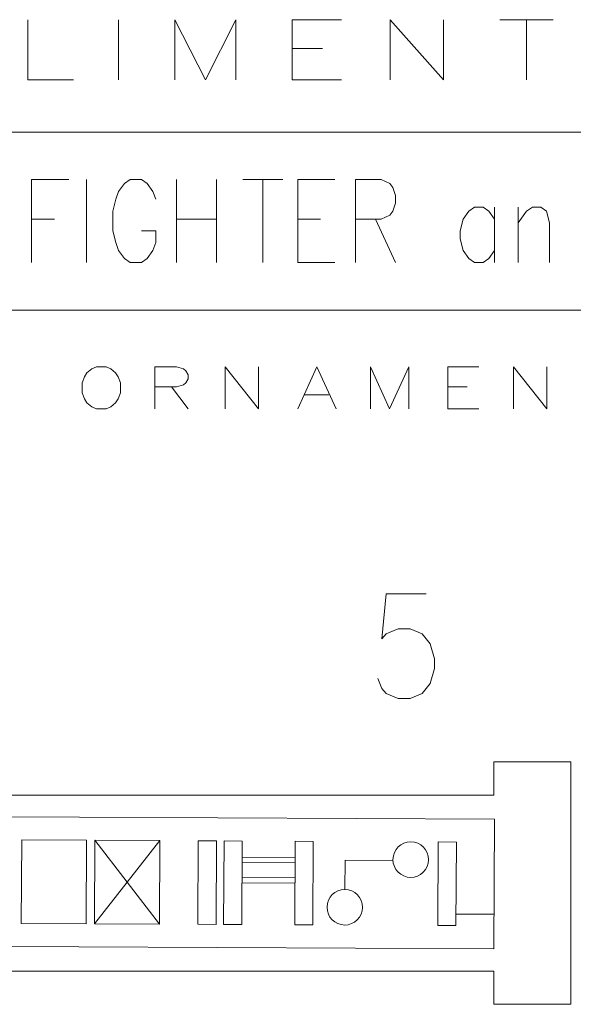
# Model space of a CAD drawing. Header units: inches. Extents: x -7 to 6.8, y -5.2 to 5.1.
# Tile 2 of 37: x -3 to -0.8, y -5.2 to -1.4. Entities that reach past the tile are written whole.
import ezdxf

# ---------------------------------------------------------------- set-up
doc = ezdxf.new("R2010")
doc.units = ezdxf.units.IN
doc.header["$MEASUREMENT"] = 0
doc.layers.add('Layer 1', color=7, linetype='Continuous')

msp = doc.modelspace()

# ---------------------------------------------------------------- linework, layer by layer
at = {"layer": 'Layer 1', "color": 1, "lineweight": 9}
for points, knots in [([(-2.9468, -1.3831), (-2.9468, -1.3831), (-2.9468, -1.6184), (-2.9468, -1.6184), (-2.9468, -1.6184), (-2.9468, -1.6184), (-2.7684, -1.6184), (-2.7684, -1.6184)], [0, 0, 0, 0, 0.333333, 0.333333, 0.333333, 0.333333, 1, 1, 1, 1]), ([(-2.3726, -1.6184), (-2.3726, -1.6184), (-2.3726, -1.3831), (-2.3726, -1.3831), (-2.3726, -1.3831), (-2.3726, -1.3831), (-2.2536, -1.6184), (-2.2536, -1.6184), (-2.2536, -1.6184), (-2.2536, -1.6184), (-2.1349, -1.3831), (-2.1349, -1.3831), (-2.1349, -1.3831), (-2.1349, -1.3831), (-2.1349, -1.6184), (-2.1349, -1.6184)], [0, 0, 0, 0, 0.2, 0.2, 0.2, 0.2, 0.4, 0.4, 0.4, 0.4, 0.6, 0.6, 0.6, 0.6, 1, 1, 1, 1]), ([(-1.9146, -1.6184), (-1.9146, -1.6184), (-1.9146, -1.3831), (-1.9146, -1.3831), (-1.9146, -1.3831), (-1.9146, -1.3831), (-1.7214, -1.3831), (-1.7214, -1.3831)], [0, 0, 0, 0, 0.333333, 0.333333, 0.333333, 0.333333, 1, 1, 1, 1]), ([(-1.5309, -1.6184), (-1.5309, -1.6184), (-1.5309, -1.3831), (-1.5309, -1.3831), (-1.5309, -1.3831), (-1.5309, -1.3831), (-1.3227, -1.6184), (-1.3227, -1.6184), (-1.3227, -1.6184), (-1.3227, -1.6184), (-1.3227, -1.3831), (-1.3227, -1.3831)], [0, 0, 0, 0, 0.25, 0.25, 0.25, 0.25, 0.5, 0.5, 0.5, 0.5, 1, 1, 1, 1]), ([(-2.6789, -2.7401), (-2.6789, -2.7401), (-2.6975, -2.7479), (-2.6975, -2.7479), (-2.6975, -2.7479), (-2.6975, -2.7479), (-2.7162, -2.7635), (-2.7162, -2.7635), (-2.7162, -2.7635), (-2.7162, -2.7635), (-2.7256, -2.7791), (-2.7256, -2.7791), (-2.7256, -2.7791), (-2.7256, -2.7791), (-2.7349, -2.8024), (-2.7349, -2.8024), (-2.7349, -2.8024), (-2.7349, -2.8024), (-2.7349, -2.8414), (-2.7349, -2.8414), (-2.7349, -2.8414), (-2.7349, -2.8414), (-2.7256, -2.8647), (-2.7256, -2.8647), (-2.7256, -2.8647), (-2.7256, -2.8647), (-2.7162, -2.8803), (-2.7162, -2.8803), (-2.7162, -2.8803), (-2.7162, -2.8803), (-2.6975, -2.8959), (-2.6975, -2.8959), (-2.6975, -2.8959), (-2.6975, -2.8959), (-2.6789, -2.9037), (-2.6789, -2.9037), (-2.6789, -2.9037), (-2.6789, -2.9037), (-2.6415, -2.9037), (-2.6415, -2.9037), (-2.6415, -2.9037), (-2.6415, -2.9037), (-2.6228, -2.8959), (-2.6228, -2.8959), (-2.6228, -2.8959), (-2.6228, -2.8959), (-2.6041, -2.8803), (-2.6041, -2.8803), (-2.6041, -2.8803), (-2.6041, -2.8803), (-2.5948, -2.8647), (-2.5948, -2.8647), (-2.5948, -2.8647), (-2.5948, -2.8647), (-2.5854, -2.8414), (-2.5854, -2.8414), (-2.5854, -2.8414), (-2.5854, -2.8414), (-2.5854, -2.8024), (-2.5854, -2.8024), (-2.5854, -2.8024), (-2.5854, -2.8024), (-2.5948, -2.7791), (-2.5948, -2.7791), (-2.5948, -2.7791), (-2.5948, -2.7791), (-2.6041, -2.7635), (-2.6041, -2.7635), (-2.6041, -2.7635), (-2.6041, -2.7635), (-2.6228, -2.7479), (-2.6228, -2.7479), (-2.6228, -2.7479), (-2.6228, -2.7479), (-2.6415, -2.7401), (-2.6415, -2.7401), (-2.6415, -2.7401), (-2.6415, -2.7401), (-2.6789, -2.7401), (-2.6789, -2.7401)], [0, 0, 0, 0, 0.047619, 0.047619, 0.047619, 0.047619, 0.095238, 0.095238, 0.095238, 0.095238, 0.142857, 0.142857, 0.142857, 0.142857, 0.190476, 0.190476, 0.190476, 0.190476, 0.238095, 0.238095, 0.238095, 0.238095, 0.285714, 0.285714, 0.285714, 0.285714, 0.333333, 0.333333, 0.333333, 0.333333, 0.380952, 0.380952, 0.380952, 0.380952, 0.428571, 0.428571, 0.428571, 0.428571, 0.47619, 0.47619, 0.47619, 0.47619, 0.52381, 0.52381, 0.52381, 0.52381, 0.571429, 0.571429, 0.571429, 0.571429, 0.619048, 0.619048, 0.619048, 0.619048, 0.666667, 0.666667, 0.666667, 0.666667, 0.714286, 0.714286, 0.714286, 0.714286, 0.761905, 0.761905, 0.761905, 0.761905, 0.809524, 0.809524, 0.809524, 0.809524, 0.857143, 0.857143, 0.857143, 0.857143, 0.904762, 0.904762, 0.904762, 0.904762, 1, 1, 1, 1]), ([(-2.4509, -2.9037), (-2.4509, -2.9037), (-2.4509, -2.7401), (-2.4509, -2.7401), (-2.4509, -2.7401), (-2.4509, -2.7401), (-2.3669, -2.7401), (-2.3669, -2.7401), (-2.3669, -2.7401), (-2.3669, -2.7401), (-2.3388, -2.7479), (-2.3388, -2.7479), (-2.3388, -2.7479), (-2.3388, -2.7479), (-2.3295, -2.7557), (-2.3295, -2.7557), (-2.3295, -2.7557), (-2.3295, -2.7557), (-2.3202, -2.7713), (-2.3202, -2.7713), (-2.3202, -2.7713), (-2.3202, -2.7713), (-2.3202, -2.7868), (-2.3202, -2.7868), (-2.3202, -2.7868), (-2.3202, -2.7868), (-2.3295, -2.8024), (-2.3295, -2.8024), (-2.3295, -2.8024), (-2.3295, -2.8024), (-2.3388, -2.8102), (-2.3388, -2.8102), (-2.3388, -2.8102), (-2.3388, -2.8102), (-2.3669, -2.818), (-2.3669, -2.818), (-2.3669, -2.818), (-2.3669, -2.818), (-2.4509, -2.818), (-2.4509, -2.818)], [0, 0, 0, 0, 0.090909, 0.090909, 0.090909, 0.090909, 0.181818, 0.181818, 0.181818, 0.181818, 0.272727, 0.272727, 0.272727, 0.272727, 0.363636, 0.363636, 0.363636, 0.363636, 0.454545, 0.454545, 0.454545, 0.454545, 0.545455, 0.545455, 0.545455, 0.545455, 0.636364, 0.636364, 0.636364, 0.636364, 0.727273, 0.727273, 0.727273, 0.727273, 0.818182, 0.818182, 0.818182, 0.818182, 1, 1, 1, 1]), ([(-2.1763, -2.9037), (-2.1763, -2.9037), (-2.1763, -2.7401), (-2.1763, -2.7401), (-2.1763, -2.7401), (-2.1763, -2.7401), (-2.0455, -2.9037), (-2.0455, -2.9037), (-2.0455, -2.9037), (-2.0455, -2.9037), (-2.0455, -2.7401), (-2.0455, -2.7401)], [0, 0, 0, 0, 0.25, 0.25, 0.25, 0.25, 0.5, 0.5, 0.5, 0.5, 1, 1, 1, 1]), ([(-1.8923, -2.9037), (-1.8923, -2.9037), (-1.8176, -2.7401), (-1.8176, -2.7401), (-1.8176, -2.7401), (-1.8176, -2.7401), (-1.7429, -2.9037), (-1.7429, -2.9037)], [0, 0, 0, 0, 0.333333, 0.333333, 0.333333, 0.333333, 1, 1, 1, 1]), ([(-1.6084, -2.9037), (-1.6084, -2.9037), (-1.6084, -2.7401), (-1.6084, -2.7401), (-1.6084, -2.7401), (-1.6084, -2.7401), (-1.5336, -2.9037), (-1.5336, -2.9037), (-1.5336, -2.9037), (-1.5336, -2.9037), (-1.4589, -2.7401), (-1.4589, -2.7401), (-1.4589, -2.7401), (-1.4589, -2.7401), (-1.4589, -2.9037), (-1.4589, -2.9037)], [0, 0, 0, 0, 0.2, 0.2, 0.2, 0.2, 0.4, 0.4, 0.4, 0.4, 0.6, 0.6, 0.6, 0.6, 1, 1, 1, 1]), ([(-1.3057, -2.9037), (-1.3057, -2.9037), (-1.3057, -2.7401), (-1.3057, -2.7401), (-1.3057, -2.7401), (-1.3057, -2.7401), (-1.1843, -2.7401), (-1.1843, -2.7401)], [0, 0, 0, 0, 0.333333, 0.333333, 0.333333, 0.333333, 1, 1, 1, 1]), ([(-1.0498, -2.9037), (-1.0498, -2.9037), (-1.0498, -2.7401), (-1.0498, -2.7401), (-1.0498, -2.7401), (-1.0498, -2.7401), (-0.919, -2.9037), (-0.919, -2.9037), (-0.919, -2.9037), (-0.919, -2.9037), (-0.919, -2.7401), (-0.919, -2.7401)], [0, 0, 0, 0, 0.25, 0.25, 0.25, 0.25, 0.5, 0.5, 0.5, 0.5, 1, 1, 1, 1]), ([(-1.3903, -3.6277), (-1.3903, -3.6277), (-1.5474, -3.6277), (-1.5474, -3.6277), (-1.5474, -3.6277), (-1.5474, -3.6277), (-1.5634, -3.8028), (-1.5634, -3.8028), (-1.5634, -3.8028), (-1.5634, -3.8028), (-1.5474, -3.7835), (-1.5474, -3.7835), (-1.5474, -3.7835), (-1.5474, -3.7835), (-1.5002, -3.7643), (-1.5002, -3.7643), (-1.5002, -3.7643), (-1.5002, -3.7643), (-1.453, -3.7643), (-1.453, -3.7643), (-1.453, -3.7643), (-1.453, -3.7643), (-1.4059, -3.7835), (-1.4059, -3.7835), (-1.4059, -3.7835), (-1.4059, -3.7835), (-1.3747, -3.8226), (-1.3747, -3.8226), (-1.3747, -3.8226), (-1.3747, -3.8226), (-1.3587, -3.881), (-1.3587, -3.881), (-1.3587, -3.881), (-1.3587, -3.881), (-1.3587, -3.9195), (-1.3587, -3.9195), (-1.3587, -3.9195), (-1.3587, -3.9195), (-1.3747, -3.9778), (-1.3747, -3.9778), (-1.3747, -3.9778), (-1.3747, -3.9778), (-1.4059, -4.0169), (-1.4059, -4.0169), (-1.4059, -4.0169), (-1.4059, -4.0169), (-1.453, -4.0361), (-1.453, -4.0361), (-1.453, -4.0361), (-1.453, -4.0361), (-1.5002, -4.0361), (-1.5002, -4.0361), (-1.5002, -4.0361), (-1.5002, -4.0361), (-1.5474, -4.0169), (-1.5474, -4.0169), (-1.5474, -4.0169), (-1.5474, -4.0169), (-1.5634, -3.9976), (-1.5634, -3.9976), (-1.5634, -3.9976), (-1.5634, -3.9976), (-1.579, -3.9586), (-1.579, -3.9586)], [0, 0, 0, 0, 0.058824, 0.058824, 0.058824, 0.058824, 0.117647, 0.117647, 0.117647, 0.117647, 0.176471, 0.176471, 0.176471, 0.176471, 0.235294, 0.235294, 0.235294, 0.235294, 0.294118, 0.294118, 0.294118, 0.294118, 0.352941, 0.352941, 0.352941, 0.352941, 0.411765, 0.411765, 0.411765, 0.411765, 0.470588, 0.470588, 0.470588, 0.470588, 0.529412, 0.529412, 0.529412, 0.529412, 0.588235, 0.588235, 0.588235, 0.588235, 0.647059, 0.647059, 0.647059, 0.647059, 0.705882, 0.705882, 0.705882, 0.705882, 0.764706, 0.764706, 0.764706, 0.764706, 0.823529, 0.823529, 0.823529, 0.823529, 0.882353, 0.882353, 0.882353, 0.882353, 1, 1, 1, 1]), ([(-5.4501, -4.4871), (-5.4501, -4.4871), (-1.1238, -4.5079), (-1.1238, -4.5079), (-1.1238, -4.5079), (-1.1238, -4.5079), (-1.1262, -5.0148), (-1.1262, -5.0148), (-1.1262, -5.0148), (-1.1262, -5.0148), (-5.4526, -4.994), (-5.4526, -4.994), (-5.4526, -4.994), (-5.4526, -4.994), (-5.4501, -4.4871), (-5.4501, -4.4871)], [0, 0, 0, 0, 0.2, 0.2, 0.2, 0.2, 0.4, 0.4, 0.4, 0.4, 0.6, 0.6, 0.6, 0.6, 1, 1, 1, 1]), ([(-2.4315, -4.5918), (-2.4315, -4.5918), (-2.685, -4.5906), (-2.685, -4.5906), (-2.685, -4.5906), (-2.685, -4.5906), (-2.6866, -4.917), (-2.6866, -4.917), (-2.6866, -4.917), (-2.6866, -4.917), (-2.4331, -4.9182), (-2.4331, -4.9182), (-2.4331, -4.9182), (-2.4331, -4.9182), (-2.4315, -4.5918), (-2.4315, -4.5918)], [0, 0, 0, 0, 0.2, 0.2, 0.2, 0.2, 0.4, 0.4, 0.4, 0.4, 0.6, 0.6, 0.6, 0.6, 1, 1, 1, 1]), ([(-1.4506, -4.5966), (-1.4123, -4.5967), (-1.3813, -4.628), (-1.3815, -4.6663), (-1.3815, -4.6663), (-1.3817, -4.7047), (-1.4129, -4.7356), (-1.4513, -4.7355), (-1.4513, -4.7355), (-1.4896, -4.7353), (-1.5206, -4.704), (-1.5204, -4.6657), (-1.5204, -4.6657), (-1.5202, -4.6273), (-1.489, -4.5964), (-1.4506, -4.5966)], [0, 0, 0, 0, 0.2, 0.2, 0.2, 0.2, 0.4, 0.4, 0.4, 0.4, 0.6, 0.6, 0.6, 0.6, 1, 1, 1, 1]), ([(-1.7085, -4.7828), (-1.6701, -4.783), (-1.6392, -4.8143), (-1.6394, -4.8526), (-1.6394, -4.8526), (-1.6395, -4.891), (-1.6708, -4.9219), (-1.7091, -4.9217), (-1.7091, -4.9217), (-1.7475, -4.9215), (-1.7784, -4.8903), (-1.7782, -4.8519), (-1.7782, -4.8519), (-1.7781, -4.8136), (-1.7468, -4.7826), (-1.7085, -4.7828)], [0, 0, 0, 0, 0.2, 0.2, 0.2, 0.2, 0.4, 0.4, 0.4, 0.4, 0.6, 0.6, 0.6, 0.6, 1, 1, 1, 1])]:
    msp.add_open_spline(points, degree=3, knots=knots, dxfattribs=at)
for points in [[(-2.5929, -1.6184), (-2.5929, -1.6184), (-2.5929, -1.3831), (-2.5929, -1.3831)], [(-1.1024, -1.3831), (-1.1024, -1.3831), (-0.8945, -1.3831), (-0.8945, -1.3831)], [(-0.9985, -1.3831), (-0.9985, -1.3831), (-0.9985, -1.6184), (-0.9985, -1.6184)], [(-1.9146, -1.4953), (-1.9146, -1.4953), (-1.7956, -1.4953), (-1.7956, -1.4953)], [(-1.9146, -1.6184), (-1.9146, -1.6184), (-1.7214, -1.6184), (-1.7214, -1.6184)], [(-2.3855, -2.818), (-2.3855, -2.818), (-2.3202, -2.9037), (-2.3202, -2.9037)], [(-1.3057, -2.818), (-1.3057, -2.818), (-1.231, -2.818), (-1.231, -2.818)], [(-1.8643, -2.8492), (-1.8643, -2.8492), (-1.7709, -2.8492), (-1.7709, -2.8492)], [(-1.3057, -2.9037), (-1.3057, -2.9037), (-1.1843, -2.9037), (-1.1843, -2.9037)], [(-1.9754, -4.4141), (-1.9754, -4.4141), (-1.9533, -4.4141), (-1.9533, -4.4141)], [(-0.8257, -4.6017), (-0.8257, -4.6017), (-0.8257, -4.5796), (-0.8257, -4.5796)], [(-0.8257, -4.9291), (-0.8257, -4.9291), (-0.8257, -4.907), (-0.8257, -4.907)], [(-1.9754, -5.1016), (-1.9754, -5.1016), (-1.9533, -5.1016), (-1.9533, -5.1016)]]:
    msp.add_open_spline(points, degree=3, dxfattribs=at)
at = {"layer": 'Layer 1', "color": 5, "lineweight": 9}
for points in [[(-5.2656, -1.8223), (-5.2656, -1.8223), (0.9647, -1.8223), (0.9647, -1.8223)], [(-2.7177, -2.3316), (-2.7177, -2.3316), (-2.7177, -2.0081), (-2.7177, -2.0081)], [(-2.3667, -2.3316), (-2.3667, -2.3316), (-2.3667, -2.0081), (-2.3667, -2.0081)], [(-2.2101, -2.0081), (-2.2101, -2.0081), (-2.2101, -2.3316), (-2.2101, -2.3316)], [(-2.1073, -2.0081), (-2.1073, -2.0081), (-1.9507, -2.0081), (-1.9507, -2.0081)], [(-2.029, -2.0081), (-2.029, -2.0081), (-2.029, -2.3316), (-2.029, -2.3316)], [(-1.1234, -2.1159), (-1.1234, -2.1159), (-1.1234, -2.3316), (-1.1234, -2.3316)], [(-1.0317, -2.3316), (-1.0317, -2.3316), (-1.0317, -2.1159), (-1.0317, -2.1159)], [(-2.9324, -2.1622), (-2.9324, -2.1622), (-2.843, -2.1622), (-2.843, -2.1622)], [(-2.3667, -2.1622), (-2.3667, -2.1622), (-2.2101, -2.1622), (-2.2101, -2.1622)], [(-1.8926, -2.1622), (-1.8926, -2.1622), (-1.8032, -2.1622), (-1.8032, -2.1622)], [(-1.5885, -2.1622), (-1.5885, -2.1622), (-1.5102, -2.3316), (-1.5102, -2.3316)], [(-1.8926, -2.3316), (-1.8926, -2.3316), (-1.7473, -2.3316), (-1.7473, -2.3316)], [(-5.2737, -2.5184), (-5.2737, -2.5184), (0.9434, -2.5184), (0.9434, -2.5184)], [(-2.4315, -4.5918), (-2.4315, -4.5918), (-2.6866, -4.917), (-2.6866, -4.917)], [(-2.685, -4.5906), (-2.685, -4.5906), (-2.4331, -4.9182), (-2.4331, -4.9182)], [(-2.1098, -4.6566), (-2.1098, -4.6566), (-1.9032, -4.6576), (-1.9032, -4.6576)], [(-2.1099, -4.6766), (-2.1099, -4.6766), (-1.9033, -4.6776), (-1.9033, -4.6776)], [(-2.1103, -4.7566), (-2.1103, -4.7566), (-1.9037, -4.7576), (-1.9037, -4.7576)], [(-2.1102, -4.7366), (-2.1102, -4.7366), (-1.9036, -4.7376), (-1.9036, -4.7376)], [(-1.274, -4.8787), (-1.274, -4.8787), (-1.1256, -4.8794), (-1.1256, -4.8794)]]:
    msp.add_open_spline(points, degree=3, dxfattribs=at)
for points, knots in [([(-2.9324, -2.3316), (-2.9324, -2.3316), (-2.9324, -2.0081), (-2.9324, -2.0081), (-2.9324, -2.0081), (-2.9324, -2.0081), (-2.7871, -2.0081), (-2.7871, -2.0081)], [0, 0, 0, 0, 0.333333, 0.333333, 0.333333, 0.333333, 1, 1, 1, 1]), ([(-2.4472, -2.0851), (-2.4472, -2.0851), (-2.4584, -2.0543), (-2.4584, -2.0543), (-2.4584, -2.0543), (-2.4584, -2.0543), (-2.4807, -2.0235), (-2.4807, -2.0235), (-2.4807, -2.0235), (-2.4807, -2.0235), (-2.5031, -2.0081), (-2.5031, -2.0081), (-2.5031, -2.0081), (-2.5031, -2.0081), (-2.5478, -2.0081), (-2.5478, -2.0081), (-2.5478, -2.0081), (-2.5478, -2.0081), (-2.5702, -2.0235), (-2.5702, -2.0235), (-2.5702, -2.0235), (-2.5702, -2.0235), (-2.5925, -2.0543), (-2.5925, -2.0543), (-2.5925, -2.0543), (-2.5925, -2.0543), (-2.6037, -2.0851), (-2.6037, -2.0851), (-2.6037, -2.0851), (-2.6037, -2.0851), (-2.6149, -2.1314), (-2.6149, -2.1314), (-2.6149, -2.1314), (-2.6149, -2.1314), (-2.6149, -2.2084), (-2.6149, -2.2084), (-2.6149, -2.2084), (-2.6149, -2.2084), (-2.6037, -2.2546), (-2.6037, -2.2546), (-2.6037, -2.2546), (-2.6037, -2.2546), (-2.5925, -2.2854), (-2.5925, -2.2854), (-2.5925, -2.2854), (-2.5925, -2.2854), (-2.5702, -2.3162), (-2.5702, -2.3162), (-2.5702, -2.3162), (-2.5702, -2.3162), (-2.5478, -2.3316), (-2.5478, -2.3316), (-2.5478, -2.3316), (-2.5478, -2.3316), (-2.5031, -2.3316), (-2.5031, -2.3316), (-2.5031, -2.3316), (-2.5031, -2.3316), (-2.4807, -2.3162), (-2.4807, -2.3162), (-2.4807, -2.3162), (-2.4807, -2.3162), (-2.4584, -2.2854), (-2.4584, -2.2854), (-2.4584, -2.2854), (-2.4584, -2.2854), (-2.4472, -2.2546), (-2.4472, -2.2546), (-2.4472, -2.2546), (-2.4472, -2.2546), (-2.4472, -2.2084), (-2.4472, -2.2084), (-2.4472, -2.2084), (-2.4472, -2.2084), (-2.5031, -2.2084), (-2.5031, -2.2084)], [0, 0, 0, 0, 0.05, 0.05, 0.05, 0.05, 0.1, 0.1, 0.1, 0.1, 0.15, 0.15, 0.15, 0.15, 0.2, 0.2, 0.2, 0.2, 0.25, 0.25, 0.25, 0.25, 0.3, 0.3, 0.3, 0.3, 0.35, 0.35, 0.35, 0.35, 0.4, 0.4, 0.4, 0.4, 0.45, 0.45, 0.45, 0.45, 0.5, 0.5, 0.5, 0.5, 0.55, 0.55, 0.55, 0.55, 0.6, 0.6, 0.6, 0.6, 0.65, 0.65, 0.65, 0.65, 0.7, 0.7, 0.7, 0.7, 0.75, 0.75, 0.75, 0.75, 0.8, 0.8, 0.8, 0.8, 0.85, 0.85, 0.85, 0.85, 0.9, 0.9, 0.9, 0.9, 1, 1, 1, 1]), ([(-1.8926, -2.3316), (-1.8926, -2.3316), (-1.8926, -2.0081), (-1.8926, -2.0081), (-1.8926, -2.0081), (-1.8926, -2.0081), (-1.7473, -2.0081), (-1.7473, -2.0081)], [0, 0, 0, 0, 0.333333, 0.333333, 0.333333, 0.333333, 1, 1, 1, 1]), ([(-1.6668, -2.3316), (-1.6668, -2.3316), (-1.6668, -2.0081), (-1.6668, -2.0081), (-1.6668, -2.0081), (-1.6668, -2.0081), (-1.5661, -2.0081), (-1.5661, -2.0081), (-1.5661, -2.0081), (-1.5661, -2.0081), (-1.5326, -2.0235), (-1.5326, -2.0235), (-1.5326, -2.0235), (-1.5326, -2.0235), (-1.5214, -2.0389), (-1.5214, -2.0389), (-1.5214, -2.0389), (-1.5214, -2.0389), (-1.5102, -2.0697), (-1.5102, -2.0697), (-1.5102, -2.0697), (-1.5102, -2.0697), (-1.5102, -2.1005), (-1.5102, -2.1005), (-1.5102, -2.1005), (-1.5102, -2.1005), (-1.5214, -2.1314), (-1.5214, -2.1314), (-1.5214, -2.1314), (-1.5214, -2.1314), (-1.5326, -2.1468), (-1.5326, -2.1468), (-1.5326, -2.1468), (-1.5326, -2.1468), (-1.5661, -2.1622), (-1.5661, -2.1622), (-1.5661, -2.1622), (-1.5661, -2.1622), (-1.6668, -2.1622), (-1.6668, -2.1622)], [0, 0, 0, 0, 0.090909, 0.090909, 0.090909, 0.090909, 0.181818, 0.181818, 0.181818, 0.181818, 0.272727, 0.272727, 0.272727, 0.272727, 0.363636, 0.363636, 0.363636, 0.363636, 0.454545, 0.454545, 0.454545, 0.454545, 0.545455, 0.545455, 0.545455, 0.545455, 0.636364, 0.636364, 0.636364, 0.636364, 0.727273, 0.727273, 0.727273, 0.727273, 0.818182, 0.818182, 0.818182, 0.818182, 1, 1, 1, 1]), ([(-1.1234, -2.1622), (-1.1234, -2.1622), (-1.1457, -2.1314), (-1.1457, -2.1314), (-1.1457, -2.1314), (-1.1457, -2.1314), (-1.1681, -2.1159), (-1.1681, -2.1159), (-1.1681, -2.1159), (-1.1681, -2.1159), (-1.2016, -2.1159), (-1.2016, -2.1159), (-1.2016, -2.1159), (-1.2016, -2.1159), (-1.224, -2.1314), (-1.224, -2.1314), (-1.224, -2.1314), (-1.224, -2.1314), (-1.2464, -2.1622), (-1.2464, -2.1622), (-1.2464, -2.1622), (-1.2464, -2.1622), (-1.2575, -2.2084), (-1.2575, -2.2084), (-1.2575, -2.2084), (-1.2575, -2.2084), (-1.2575, -2.2392), (-1.2575, -2.2392), (-1.2575, -2.2392), (-1.2575, -2.2392), (-1.2464, -2.2854), (-1.2464, -2.2854), (-1.2464, -2.2854), (-1.2464, -2.2854), (-1.224, -2.3162), (-1.224, -2.3162), (-1.224, -2.3162), (-1.224, -2.3162), (-1.2016, -2.3316), (-1.2016, -2.3316), (-1.2016, -2.3316), (-1.2016, -2.3316), (-1.1681, -2.3316), (-1.1681, -2.3316), (-1.1681, -2.3316), (-1.1681, -2.3316), (-1.1457, -2.3162), (-1.1457, -2.3162), (-1.1457, -2.3162), (-1.1457, -2.3162), (-1.1234, -2.2854), (-1.1234, -2.2854)], [0, 0, 0, 0, 0.071429, 0.071429, 0.071429, 0.071429, 0.142857, 0.142857, 0.142857, 0.142857, 0.214286, 0.214286, 0.214286, 0.214286, 0.285714, 0.285714, 0.285714, 0.285714, 0.357143, 0.357143, 0.357143, 0.357143, 0.428571, 0.428571, 0.428571, 0.428571, 0.5, 0.5, 0.5, 0.5, 0.571429, 0.571429, 0.571429, 0.571429, 0.642857, 0.642857, 0.642857, 0.642857, 0.714286, 0.714286, 0.714286, 0.714286, 0.785714, 0.785714, 0.785714, 0.785714, 0.857143, 0.857143, 0.857143, 0.857143, 1, 1, 1, 1]), ([(-1.0317, -2.1776), (-1.0317, -2.1776), (-0.9982, -2.1314), (-0.9982, -2.1314), (-0.9982, -2.1314), (-0.9982, -2.1314), (-0.9758, -2.1159), (-0.9758, -2.1159), (-0.9758, -2.1159), (-0.9758, -2.1159), (-0.9422, -2.1159), (-0.9422, -2.1159), (-0.9422, -2.1159), (-0.9422, -2.1159), (-0.9199, -2.1314), (-0.9199, -2.1314), (-0.9199, -2.1314), (-0.9199, -2.1314), (-0.9087, -2.1776), (-0.9087, -2.1776), (-0.9087, -2.1776), (-0.9087, -2.1776), (-0.9087, -2.3316), (-0.9087, -2.3316)], [0, 0, 0, 0, 0.142857, 0.142857, 0.142857, 0.142857, 0.285714, 0.285714, 0.285714, 0.285714, 0.428571, 0.428571, 0.428571, 0.428571, 0.571429, 0.571429, 0.571429, 0.571429, 0.714286, 0.714286, 0.714286, 0.714286, 1, 1, 1, 1]), ([(-2.718, -4.5905), (-2.718, -4.5905), (-2.9714, -4.5893), (-2.9714, -4.5893), (-2.9714, -4.5893), (-2.9714, -4.5893), (-2.973, -4.9156), (-2.973, -4.9156), (-2.973, -4.9156), (-2.973, -4.9156), (-2.7195, -4.9169), (-2.7195, -4.9169), (-2.7195, -4.9169), (-2.7195, -4.9169), (-2.718, -4.5905), (-2.718, -4.5905)], [0, 0, 0, 0, 0.2, 0.2, 0.2, 0.2, 0.4, 0.4, 0.4, 0.4, 0.6, 0.6, 0.6, 0.6, 1, 1, 1, 1]), ([(-2.2102, -4.5929), (-2.2102, -4.5929), (-2.2813, -4.5926), (-2.2813, -4.5926), (-2.2813, -4.5926), (-2.2813, -4.5926), (-2.2829, -4.919), (-2.2829, -4.919), (-2.2829, -4.919), (-2.2829, -4.919), (-2.2117, -4.9193), (-2.2117, -4.9193), (-2.2117, -4.9193), (-2.2117, -4.9193), (-2.2102, -4.5929), (-2.2102, -4.5929)], [0, 0, 0, 0, 0.2, 0.2, 0.2, 0.2, 0.4, 0.4, 0.4, 0.4, 0.6, 0.6, 0.6, 0.6, 1, 1, 1, 1]), ([(-2.1095, -4.5934), (-2.1095, -4.5934), (-2.1807, -4.5931), (-2.1807, -4.5931), (-2.1807, -4.5931), (-2.1807, -4.5931), (-2.1822, -4.9194), (-2.1822, -4.9194), (-2.1822, -4.9194), (-2.1822, -4.9194), (-2.111, -4.9198), (-2.111, -4.9198), (-2.111, -4.9198), (-2.111, -4.9198), (-2.1095, -4.5934), (-2.1095, -4.5934)], [0, 0, 0, 0, 0.2, 0.2, 0.2, 0.2, 0.4, 0.4, 0.4, 0.4, 0.6, 0.6, 0.6, 0.6, 1, 1, 1, 1]), ([(-1.8317, -4.5947), (-1.8317, -4.5947), (-1.9029, -4.5944), (-1.9029, -4.5944), (-1.9029, -4.5944), (-1.9029, -4.5944), (-1.9044, -4.9208), (-1.9044, -4.9208), (-1.9044, -4.9208), (-1.9044, -4.9208), (-1.8333, -4.9211), (-1.8333, -4.9211), (-1.8333, -4.9211), (-1.8333, -4.9211), (-1.8317, -4.5947), (-1.8317, -4.5947)], [0, 0, 0, 0, 0.2, 0.2, 0.2, 0.2, 0.4, 0.4, 0.4, 0.4, 0.6, 0.6, 0.6, 0.6, 1, 1, 1, 1]), ([(-1.2727, -4.5974), (-1.2727, -4.5974), (-1.3439, -4.5971), (-1.3439, -4.5971), (-1.3439, -4.5971), (-1.3439, -4.5971), (-1.3454, -4.9235), (-1.3454, -4.9235), (-1.3454, -4.9235), (-1.3454, -4.9235), (-1.2742, -4.9238), (-1.2742, -4.9238), (-1.2742, -4.9238), (-1.2742, -4.9238), (-1.2727, -4.5974), (-1.2727, -4.5974)], [0, 0, 0, 0, 0.2, 0.2, 0.2, 0.2, 0.4, 0.4, 0.4, 0.4, 0.6, 0.6, 0.6, 0.6, 1, 1, 1, 1]), ([(-1.7085, -4.7828), (-1.7085, -4.7828), (-1.7079, -4.6682), (-1.7079, -4.6682), (-1.7079, -4.6682), (-1.7079, -4.6682), (-1.5204, -4.6691), (-1.5204, -4.6691)], [0, 0, 0, 0, 0.333333, 0.333333, 0.333333, 0.333333, 1, 1, 1, 1])]:
    msp.add_open_spline(points, degree=3, knots=knots, dxfattribs=at)
at = {"layer": 'Layer 1', "lineweight": 9}
for points in [[(-0.8257, -4.5796), (-0.8257, -4.5796), (-0.8257, -4.2841), (-0.8257, -4.2841), (-0.8257, -4.2841), (-0.8257, -4.2841), (-1.1258, -4.2841), (-1.1258, -4.2841), (-1.1258, -4.2841), (-1.1258, -4.2841), (-1.1258, -4.4141), (-1.1258, -4.4141), (-1.1258, -4.4141), (-1.1258, -4.4141), (-1.9533, -4.4141), (-1.9533, -4.4141)], [(-1.9533, -5.1016), (-1.9533, -5.1016), (-1.1258, -5.1016), (-1.1258, -5.1016), (-1.1258, -5.1016), (-1.1258, -5.1016), (-1.1258, -5.2316), (-1.1258, -5.2316), (-1.1258, -5.2316), (-1.1258, -5.2316), (-0.8257, -5.2316), (-0.8257, -5.2316), (-0.8257, -5.2316), (-0.8257, -5.2316), (-0.8257, -4.9291), (-0.8257, -4.9291)]]:
    msp.add_open_spline(points, degree=3, knots=[0, 0, 0, 0, 0.2, 0.2, 0.2, 0.2, 0.4, 0.4, 0.4, 0.4, 0.6, 0.6, 0.6, 0.6, 1, 1, 1, 1], dxfattribs=at)
for points in [[(-1.9754, -4.4141), (-1.9754, -4.4141), (-4.0626, -4.4141), (-4.0626, -4.4141)], [(-0.8257, -4.907), (-0.8257, -4.907), (-0.8257, -4.6017), (-0.8257, -4.6017)], [(-4.0626, -5.1016), (-4.0626, -5.1016), (-1.9754, -5.1016), (-1.9754, -5.1016)]]:
    msp.add_open_spline(points, degree=3, dxfattribs=at)

doc.saveas('drawing.dxf')
